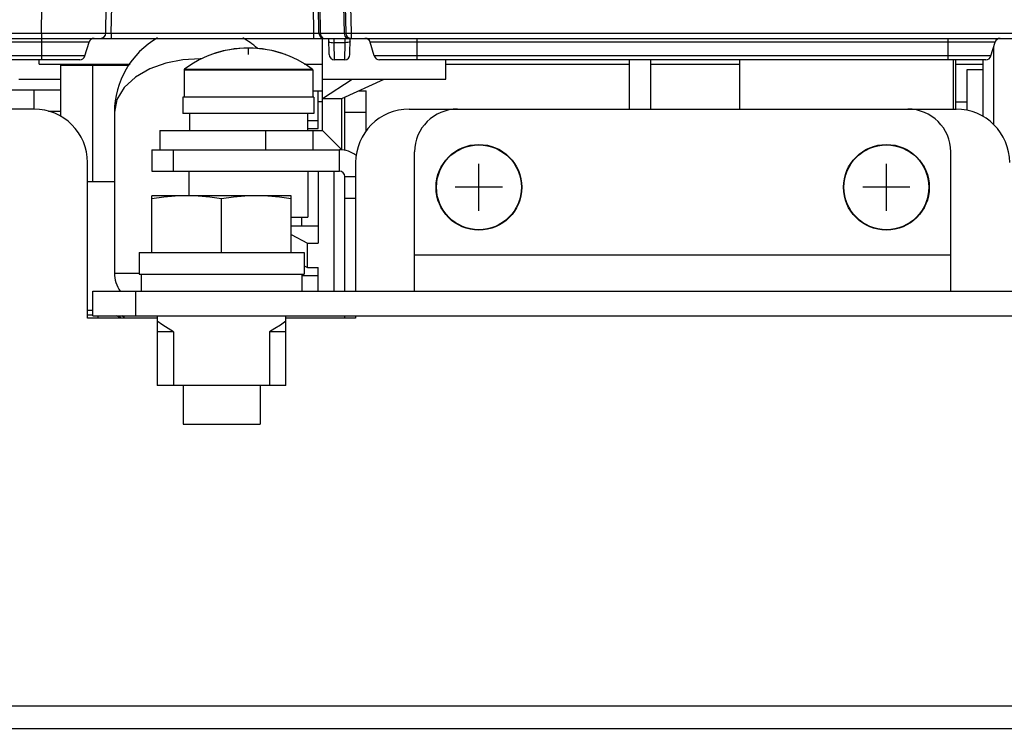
# Model space of a CAD drawing. Extents: x 30 to 410, y 34 to 287.
# Tile 3 of 50: x 68 to 86, y 72 to 85. Entities that reach past the tile are written whole.
import ezdxf

# ---------------------------------------------------------------- set-up
doc = ezdxf.new("R2010")
doc.units = 0
doc.header["$LTSCALE"] = 23.1
doc.layers.get('0').update_dxf_attribs({"linetype": 'CONTINUOUS'})
doc.layers.add('ALL_CURVE', color=7, linetype='CONTINUOUS')

msp = doc.modelspace()

# ---------------------------------------------------------------- linework, layer by layer
at = {"color": 7, "linetype": 'CONTINUOUS'}
for p, q in [((68.086, 84.945), (68.095, 85.446)), ((69.286, 84.945), (69.295, 85.446)), ((69.386, 84.945), (69.395, 85.446)), ((73.152, 85.446), (73.16, 84.945)), ((73.26, 84.945), (73.252, 85.446)), ((73.29, 84.945), (73.281, 85.446)), ((73.722, 85.446), (73.731, 84.945)), ((73.752, 85.446), (73.76, 84.945)), ((73.852, 85.446), (73.86, 84.945)), ((66.403, 84.945), (68.086, 84.945)), ((68.086, 84.945), (68.086, 84.846)), ((68.086, 84.945), (68.394, 84.944)), ((68.394, 84.944), (68.723, 84.944)), ((69.386, 84.945), (69.386, 84.846)), ((69.386, 84.945), (73.16, 84.945)), ((73.16, 84.945), (73.16, 84.846)), ((73.29, 84.945), (73.731, 84.945)), ((73.731, 84.945), (73.735, 84.914)), ((73.86, 84.945), (73.86, 84.846)), ((73.86, 84.945), (86.229, 84.945)), ((60.74, 84.846), (99.35, 84.846)), ((68.973, 84.775), (65.516, 84.775)), ((68.095, 84.446), (68.095, 84.846)), ((68.896, 84.518), (68.973, 84.775)), ((73.325, 83.126), (73.325, 84.846)), ((73.45, 84.545), (73.445, 84.846)), ((73.546, 84.766), (73.543, 84.846)), ((73.55, 84.446), (73.546, 84.766)), ((73.744, 84.766), (73.546, 84.766)), ((73.744, 84.766), (73.74, 84.446)), ((73.747, 84.846), (73.744, 84.766)), ((73.84, 84.545), (73.845, 84.847)), ((74.293, 84.518), (74.216, 84.775)), ((85.873, 84.775), (74.216, 84.775)), ((75.095, 84.446), (75.095, 84.846)), ((84.995, 84.446), (84.995, 84.846)), ((85.796, 84.518), (85.873, 84.775)), ((85.845, 84.68), (85.845, 83.239)), ((68.896, 84.518), (65.593, 84.518)), ((85.796, 84.518), (74.293, 84.518)), ((68.8, 84.446), (65.689, 84.446)), ((68.045, 84.366), (68.045, 84.446)), ((68.045, 84.366), (69.737, 84.366)), ((68.445, 83.389), (68.445, 84.346)), ((68.445, 84.346), (69.724, 84.346)), ((68.665, 84.366), (68.665, 84.346)), ((68.91, 84.366), (68.91, 84.346)), ((69.045, 82.166), (69.045, 84.346)), ((72.992, 84.366), (73.325, 84.366)), ((73.74, 84.446), (73.55, 84.446)), ((85.7, 84.446), (74.389, 84.446)), ((75.625, 84.086), (75.625, 84.446)), ((75.625, 84.366), (79.045, 84.366)), ((79.445, 84.446), (79.445, 83.526)), ((79.445, 84.366), (81.114, 84.366)), ((85.134, 84.446), (85.134, 83.526)), ((85.134, 84.366), (85.645, 84.366)), ((85.645, 84.446), (85.645, 83.389)), ((70.745, 84.256), (70.745, 83.746)), ((70.745, 84.256), (73.145, 84.256)), ((70.753, 84.272), (73.137, 84.272)), ((73.145, 84.256), (73.145, 83.746)), ((85.345, 84.256), (85.345, 83.504)), ((85.645, 84.256), (85.345, 84.256)), ((67.665, 84.086), (68.445, 84.086)), ((73.325, 83.726), (73.882, 84.086)), ((73.325, 84.086), (75.625, 84.086)), ((73.685, 83.726), (74.475, 84.086)), ((65.165, 83.886), (68.445, 83.886)), ((67.942, 83.886), (67.942, 83.526)), ((73.145, 83.866), (73.325, 83.866)), ((73.245, 83.166), (73.245, 83.866)), ((73.745, 82.755), (73.745, 83.754)), ((73.992, 83.866), (74.145, 83.866)), ((70.725, 83.746), (70.725, 83.446)), ((73.165, 83.746), (70.725, 83.746)), ((73.165, 83.746), (73.165, 83.446)), ((73.245, 83.666), (73.325, 83.666)), ((73.325, 83.726), (73.685, 83.726)), ((73.685, 82.766), (73.685, 83.726)), ((85.345, 83.656), (85.134, 83.656)), ((67.945, 83.526), (63.245, 83.526)), ((68.217, 83.486), (68.445, 83.486)), ((69.447, 83.466), (69.447, 80.466)), ((73.165, 83.446), (70.725, 83.446)), ((70.845, 83.446), (70.845, 83.126)), ((73.045, 83.446), (73.045, 83.126)), ((73.745, 83.466), (74.145, 83.466)), ((74.945, 83.526), (85.145, 83.526)), ((73.045, 83.311), (73.245, 83.311)), ((70.295, 83.126), (70.295, 82.766)), ((70.295, 83.126), (73.325, 83.126)), ((72.267, 83.126), (72.267, 82.766)), ((73.045, 83.166), (73.245, 83.166)), ((73.145, 83.126), (73.145, 82.766)), ((73.325, 83.126), (73.685, 82.766)), ((70.145, 82.766), (70.145, 82.366)), ((70.545, 82.766), (70.545, 82.366)), ((73.645, 82.366), (73.645, 82.766)), ((75.045, 80.126), (75.045, 82.726)), ((85.045, 80.126), (85.045, 82.726)), ((68.945, 79.626), (68.945, 82.526)), ((73.945, 82.526), (73.945, 80.126)), ((70.145, 82.366), (73.645, 82.366)), ((70.835, 82.366), (70.835, 81.906)), ((73.055, 82.366), (73.055, 81.506)), ((73.245, 82.366), (73.245, 81.021)), ((73.545, 80.126), (73.545, 82.366)), ((69.447, 82.166), (68.945, 82.166)), ((73.745, 80.126), (73.745, 82.266)), ((73.745, 82.266), (73.945, 82.266)), ((70.155, 81.906), (70.145, 81.904)), ((70.145, 80.846), (70.145, 81.904)), ((72.735, 81.906), (70.155, 81.906)), ((71.445, 80.846), (71.445, 81.852)), ((72.745, 81.904), (72.735, 81.906)), ((72.745, 80.846), (72.745, 81.904)), ((73.745, 81.866), (73.945, 81.866)), ((72.745, 81.506), (73.055, 81.506)), ((72.945, 81.346), (72.945, 81.506)), ((72.745, 81.346), (73.245, 81.346)), ((72.745, 81.184), (73.045, 81.021)), ((73.045, 80.566), (73.045, 81.021)), ((73.045, 81.021), (73.245, 81.021)), ((69.905, 80.846), (69.905, 80.446)), ((69.905, 80.846), (72.985, 80.846)), ((72.985, 80.846), (72.985, 80.446)), ((75.045, 80.806), (85.045, 80.806)), ((69.447, 80.466), (69.905, 80.466)), ((69.905, 80.446), (72.985, 80.446)), ((69.945, 80.446), (69.945, 80.126)), ((72.945, 80.446), (72.945, 80.126)), ((72.985, 80.599), (73.045, 80.566)), ((73.045, 80.566), (73.245, 80.566)), ((73.245, 80.126), (73.245, 80.566)), ((72.945, 80.421), (73.245, 80.421)), ((69.045, 79.666), (69.045, 80.126)), ((69.045, 80.126), (91.045, 80.126)), ((69.545, 80.143), (69.545, 80.126)), ((69.845, 79.666), (69.845, 80.126)), ((68.945, 79.771), (69.045, 79.771)), ((68.945, 79.684), (69.045, 79.684)), ((70.245, 79.626), (68.945, 79.626)), ((69.145, 79.626), (69.145, 79.666)), ((70.245, 79.666), (70.245, 78.366)), ((72.645, 78.366), (72.645, 79.666)), ((73.945, 79.626), (72.645, 79.626)), ((73.745, 79.626), (73.745, 79.666)), ((73.945, 79.666), (73.945, 79.626)), ((70.55, 79.366), (70.245, 79.366)), ((70.55, 79.366), (70.55, 78.366)), ((72.34, 79.366), (72.34, 78.366)), ((72.645, 79.366), (72.34, 79.366)), ((72.645, 78.366), (70.245, 78.366)), ((70.726, 78.366), (70.726, 77.646)), ((72.164, 78.366), (72.164, 77.646)), ((70.726, 77.646), (72.164, 77.646)), ((54.925, 72.386), (105.165, 72.386))]:
    msp.add_line(p, q, dxfattribs=at)
at = {"color": 3, "linetype": 'CONTINUOUS'}
for p, q in [((79.045, 84.446), (79.045, 83.526)), ((81.114, 83.526), (81.114, 84.446)), ((85.092, 84.446), (85.092, 83.526)), ((74.145, 83.125), (74.145, 83.866)), ((70.145, 82.766), (73.645, 82.766)), ((69.045, 79.666), (91.045, 79.666)), ((54.865, 71.966), (105.225, 71.966))]:
    msp.add_line(p, q, dxfattribs=at)
at = {"color": 7, "linetype": 'CONTINUOUS'}
for points in [[(68.723, 84.944), (68.869, 84.944), (68.996, 84.944), (69.104, 84.944), (69.188, 84.944), (69.246, 84.944), (69.277, 84.944), (69.286, 84.945)], [(69.286, 84.945), (69.289, 84.944), (69.296, 84.944), (69.308, 84.944), (69.324, 84.944), (69.343, 84.944), (69.364, 84.944), (69.386, 84.945)], [(73.16, 84.945), (73.183, 84.944), (73.204, 84.944), (73.223, 84.944), (73.239, 84.944), (73.251, 84.944), (73.258, 84.944), (73.26, 84.945)], [(73.26, 84.945), (73.261, 84.944), (73.263, 84.944), (73.267, 84.944), (73.272, 84.944), (73.29, 84.945)], [(73.29, 84.945), (73.293, 84.914), (73.304, 84.887), (73.319, 84.865), (73.339, 84.851), (73.36, 84.846)], [(73.731, 84.945), (73.744, 84.944), (73.753, 84.944), (73.758, 84.944), (73.76, 84.945)], [(73.735, 84.914), (73.745, 84.887), (73.761, 84.865), (73.78, 84.851), (73.802, 84.846)], [(73.76, 84.945), (73.764, 84.944), (73.774, 84.944), (73.79, 84.944), (73.81, 84.944), (73.835, 84.944), (73.86, 84.945)], [(73.446, 84.785), (73.451, 84.778), (73.465, 84.773), (73.487, 84.769), (73.515, 84.767), (73.546, 84.766)], [(73.844, 84.785), (73.839, 84.778), (73.824, 84.773), (73.802, 84.769), (73.775, 84.767), (73.744, 84.766)], [(71.078, 84.464), (71.048, 84.466), (70.72, 84.445), (70.405, 84.382), (70.105, 84.275), (69.841, 84.124), (69.63, 83.931), (69.492, 83.703), (69.447, 83.466)], [(70.795, 81.906), (70.58, 81.9), (70.366, 81.882), (70.145, 81.852)], [(71.445, 81.852), (71.223, 81.882), (71.009, 81.9), (70.795, 81.906)], [(72.095, 81.906), (71.88, 81.9), (71.666, 81.882), (71.445, 81.852)], [(72.745, 81.852), (72.523, 81.882), (72.309, 81.9), (72.095, 81.906)], [(69.571, 79.626), (69.553, 79.638), (69.481, 79.666)], [(69.637, 79.626), (69.628, 79.636), (69.588, 79.666)], [(70.55, 79.366), (70.45, 79.428), (70.348, 79.495), (70.245, 79.566)], [(72.645, 79.566), (72.541, 79.495), (72.44, 79.428), (72.34, 79.366)]]:
    msp.add_lwpolyline(points, dxfattribs=at)
for centre, radius in [((76.245, 82.066), 0.8), ((76.245, 82.066), 0.792), ((83.845, 82.066), 0.8), ((83.845, 82.066), 0.792)]:
    msp.add_circle(centre, radius, dxfattribs=at)
for centre, radius, start, end in [((69.186, 84.946), 0.1, 270, 359), ((71.047, 83.466), 1.6, 119.7586, 180), ((71.047, 83.466), 1.6, 48.4988, 60.2406), ((73.36, 84.946), 0.1, 181, 270), ((73.86, 84.946), 0.1, 181, 270), ((69.069, 84.746), 0.1, 90, 163.3008), ((71.945, 82.666), 2, 53.4189, 126.5811), ((74.12, 84.746), 0.1, 16.6992, 89.9965), ((85.969, 84.746), 0.1, 90, 163.3008), ((68.8, 84.546), 0.1, 270, 343.3008), ((73.55, 84.546), 0.1, 181, 270), ((73.74, 84.546), 0.1, 270, 358.9982), ((74.389, 84.546), 0.1, 196.6997, 270.0016), ((85.7, 84.546), 0.1, 270, 343.3008), ((70.765, 84.256), 0.02, 126.5811, 180), ((73.125, 84.256), 0.02, 0, 53.4189), ((67.945, 82.526), 1, 0, 90), ((74.945, 82.526), 1, 90, 180), ((75.845, 82.726), 0.8, 90, 180), ((84.245, 82.726), 0.8, 0, 90), ((85.145, 82.526), 1, 0, 90), ((73.645, 82.266), 0.1, 0, 90), ((70.047, 80.466), 0.6, 180, 214.6364)]:
    msp.add_arc(centre, radius, start, end, dxfattribs=at)
at = {"color": 3, "linetype": 'CONTINUOUS'}
msp.add_arc((73.645, 82.266), 0.5, 51.6134, 90, dxfattribs=at)
at = {"layer": 'ALL_CURVE', "color": 40, "linetype": 'CONTINUOUS'}
for p, q in [((71.945, 84.543), (71.945, 84.666)), ((76.245, 81.626), (76.245, 82.506)), ((83.845, 81.626), (83.845, 82.506)), ((76.685, 82.066), (75.805, 82.066)), ((84.285, 82.066), (83.405, 82.066))]:
    msp.add_line(p, q, dxfattribs=at)
msp.add_arc((71.945, 82.666), 2, 69.8182, 110.1818, dxfattribs=at)

doc.saveas('drawing.dxf')
